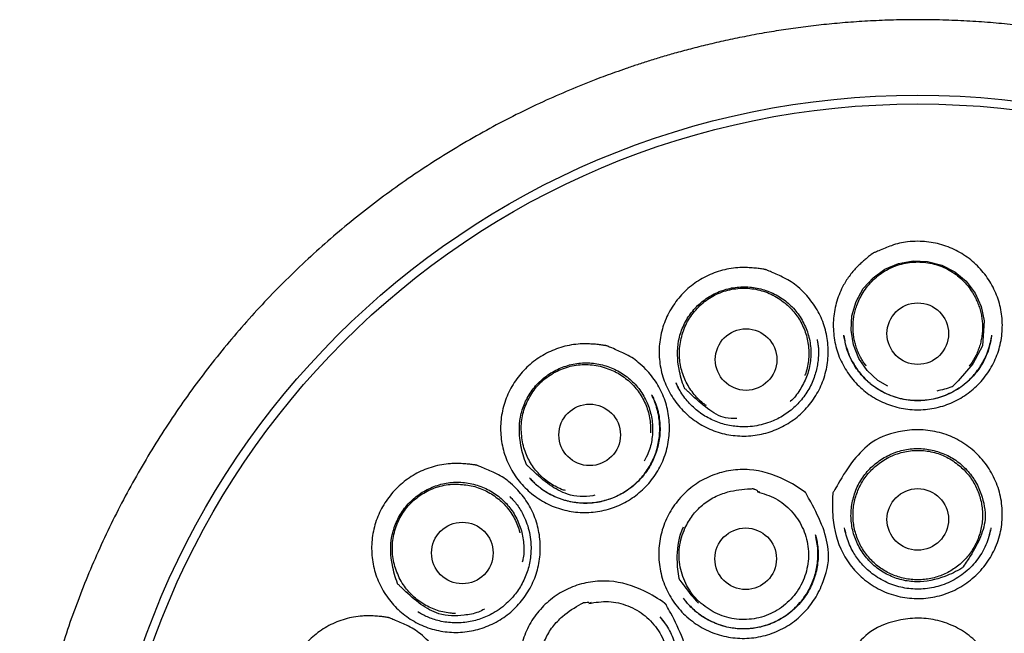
# Model space of a CAD drawing. Header units: millimetres. Extents: x 8 to 1378, y 12 to 1046.
# Tile 54 of 64: x 686 to 705, y 1034 to 1046. Entities that reach past the tile are written whole.
import ezdxf

# ---------------------------------------------------------------- set-up
doc = ezdxf.new("R2010")
doc.units = ezdxf.units.MM

msp = doc.modelspace()

# ---------------------------------------------------------------- linework, layer by layer
at = {"color": 7, "linetype": 'Continuous', "lineweight": 30}
for p, q in [((701.382, 1039.473), (701.385, 1039.452)), ((701.916, 1039.556), (701.914, 1039.567)), ((701.922, 1039.523), (701.917, 1039.556)), ((701.918, 1039.537), (701.92, 1039.523)), ((701.92, 1039.523), (701.935, 1039.452)), ((704.851, 1039.526), (704.853, 1039.536)), ((698.583, 1038.591), (698.573, 1038.612)), ((698.089, 1038.372), (698.095, 1038.358)), ((695.676, 1036.704), (695.662, 1036.718)), ((695.273, 1036.343), (695.277, 1036.338)), ((695.291, 1036.324), (695.277, 1036.34)), ((700.237, 1036.443), (700.185, 1036.451)), ((701.934, 1035.691), (701.949, 1035.633)), ((704.843, 1035.728), (704.841, 1035.719)), ((701.356, 1035.548), (701.354, 1035.559)), ((698.741, 1034.301), (698.721, 1034.326)), ((696.884, 1034.24), (696.833, 1034.225)), ((693.449, 1034.046), (693.43, 1034.057)), ((693.447, 1034.045), (693.457, 1034.04))]:
    msp.add_line(p, q, dxfattribs=at)
at = {"color": 7, "linetype": 'Continuous', "lineweight": 30, "flags": 128}
msp.add_lwpolyline([(702.786, 1038.551), (702.59, 1038.665), (702.377, 1038.863), (702.212, 1039.105), (702.103, 1039.377), (702.057, 1039.664), (702.075, 1039.952), (702.159, 1040.235), (702.301, 1040.494), (702.494, 1040.71), (702.731, 1040.879), (703.002, 1040.994), (703.291, 1041.048), (703.581, 1041.036), (703.864, 1040.962), (704.124, 1040.827), (704.35, 1040.639), (704.527, 1040.405), (704.649, 1040.139), (704.709, 1039.855), (704.673, 1039.354), (704.484, 1038.998), (704.19, 1038.66), (704.139, 1038.606), (704.139, 1038.606)], dxfattribs=at)
at = {"color": 7, "linetype": 'Continuous', "lineweight": 30}
for centre, radius in [((703.385, 1027.997), 16.35), ((703.385, 1027.997), 16.174), ((703.385, 1039.597), 0.613), ((699.966, 1039.081), 0.613), ((696.851, 1037.581), 0.613), ((703.385, 1035.897), 0.613), ((694.316, 1035.229), 0.613), ((699.958, 1035.114), 0.613)]:
    msp.add_circle(centre, radius, dxfattribs=at)
for points, knots in [([(703.385, 1045.849), (703.225, 1045.848), (702.91, 1045.845), (702.447, 1045.826), (702.001, 1045.797), (701.572, 1045.758), (701.159, 1045.711), (700.763, 1045.656), (700.372, 1045.593), (699.986, 1045.523), (699.607, 1045.445), (699.247, 1045.363), (698.906, 1045.278), (698.593, 1045.194), (698.308, 1045.112), (698.049, 1045.033), (697.806, 1044.955), (697.58, 1044.878), (697.369, 1044.804), (697.169, 1044.732), (696.862, 1044.616), (696.445, 1044.447), (695.916, 1044.214), (695.386, 1043.96), (694.857, 1043.683), (694.331, 1043.385), (693.811, 1043.067), (693.302, 1042.732), (692.806, 1042.38), (692.326, 1042.015), (691.86, 1041.635), (691.406, 1041.239), (690.964, 1040.826), (690.534, 1040.396), (690.118, 1039.951), (689.718, 1039.492), (689.335, 1039.021), (688.969, 1038.539), (688.621, 1038.047), (688.29, 1037.543), (687.973, 1037.026), (687.673, 1036.495), (687.388, 1035.95), (687.123, 1035.396), (686.878, 1034.835), (686.654, 1034.271), (686.451, 1033.704), (686.269, 1033.135), (686.106, 1032.561), (685.961, 1031.977), (685.834, 1031.384), (685.727, 1030.781), (685.64, 1030.174), (685.573, 1029.563), (685.528, 1028.954), (685.504, 1028.35), (685.5, 1027.751), (685.516, 1027.153), (685.552, 1026.552), (685.609, 1025.95), (685.687, 1025.344), (685.785, 1024.74), (685.905, 1024.138), (686.044, 1023.543), (686.201, 1022.957), (686.377, 1022.382), (686.571, 1021.815), (686.785, 1021.252), (687.019, 1020.694), (687.274, 1020.141), (687.548, 1019.595), (687.841, 1019.058), (688.152, 1018.53), (688.481, 1018.013), (688.828, 1017.506), (689.194, 1017.007), (689.549, 1016.558), (689.887, 1016.155), (690.206, 1015.796), (690.538, 1015.442), (690.885, 1015.09), (691.248, 1014.743), (691.576, 1014.446), (691.863, 1014.197), (692.106, 1013.995), (692.354, 1013.795), (692.609, 1013.597), (692.831, 1013.431), (693.013, 1013.298), (693.147, 1013.202), (693.266, 1013.119), (693.368, 1013.048), (693.453, 1012.989), (693.522, 1012.942), (693.574, 1012.906), (693.602, 1012.887), (693.614, 1012.879)], [0, 0, 0, 0, 0.01046, 0.020552, 0.030284, 0.039666, 0.048704, 0.057404, 0.06577, 0.074592, 0.083021, 0.091062, 0.098708, 0.105954, 0.112191, 0.118091, 0.123643, 0.12885, 0.133713, 0.138256, 0.142736, 0.155129, 0.167633, 0.180492, 0.193493, 0.206653, 0.219954, 0.233312, 0.246467, 0.259609, 0.272694, 0.285732, 0.298981, 0.312217, 0.325453, 0.338705, 0.351993, 0.365096, 0.378228, 0.391361, 0.404479, 0.417836, 0.431209, 0.444588, 0.457933, 0.471221, 0.484239, 0.497239, 0.510236, 0.523246, 0.536516, 0.549836, 0.563206, 0.576605, 0.589971, 0.603048, 0.616089, 0.629108, 0.642119, 0.655374, 0.668651, 0.681967, 0.695335, 0.708736, 0.72188, 0.734963, 0.748005, 0.761026, 0.774275, 0.78753, 0.800807, 0.814128, 0.827512, 0.840782, 0.854165, 0.867634, 0.881202, 0.891556, 0.901984, 0.912539, 0.923285, 0.934229, 0.945381, 0.952176, 0.959053, 0.966005, 0.973027, 0.980081, 0.984132, 0.987733, 0.990885, 0.99359, 0.995851, 0.997669, 0.999049, 1, 1, 1, 1]), ([(713.156, 1012.879), (713.162, 1012.883), (713.175, 1012.892), (713.203, 1012.912), (713.245, 1012.941), (713.303, 1012.982), (713.372, 1013.029), (713.449, 1013.082), (713.56, 1013.158), (713.704, 1013.26), (713.9, 1013.402), (714.124, 1013.568), (714.377, 1013.764), (714.644, 1013.977), (714.923, 1014.21), (715.207, 1014.457), (715.49, 1014.714), (715.798, 1015.005), (716.125, 1015.33), (716.467, 1015.69), (716.792, 1016.051), (717.113, 1016.428), (717.429, 1016.819), (717.739, 1017.227), (718.034, 1017.638), (718.315, 1018.054), (718.585, 1018.477), (718.857, 1018.931), (719.129, 1019.418), (719.398, 1019.939), (719.65, 1020.469), (719.887, 1021.011), (720.107, 1021.564), (720.31, 1022.13), (720.494, 1022.703), (720.659, 1023.283), (720.804, 1023.864), (720.929, 1024.444), (721.034, 1025.023), (721.119, 1025.604), (721.187, 1026.19), (721.235, 1026.782), (721.263, 1027.38), (721.272, 1027.981), (721.26, 1028.583), (721.228, 1029.182), (721.176, 1029.775), (721.106, 1030.361), (721.017, 1030.942), (720.908, 1031.523), (720.78, 1032.103), (720.632, 1032.681), (720.465, 1033.256), (720.278, 1033.826), (720.072, 1034.388), (719.848, 1034.94), (719.608, 1035.481), (719.351, 1036.012), (719.075, 1036.536), (718.782, 1037.053), (718.469, 1037.561), (718.141, 1038.06), (717.795, 1038.547), (717.436, 1039.021), (717.061, 1039.481), (716.673, 1039.927), (716.27, 1040.361), (715.874, 1040.759), (715.488, 1041.125), (715.114, 1041.459), (714.73, 1041.784), (714.338, 1042.097), (713.94, 1042.396), (713.548, 1042.675), (713.165, 1042.933), (712.793, 1043.17), (712.424, 1043.392), (712.059, 1043.601), (711.752, 1043.767), (711.505, 1043.896), (711.313, 1043.992), (711.112, 1044.09), (710.895, 1044.193), (710.655, 1044.302), (710.399, 1044.414), (710.127, 1044.527), (709.839, 1044.642), (709.529, 1044.759), (709.199, 1044.876), (708.859, 1044.989), (708.512, 1045.097), (708.158, 1045.199), (707.787, 1045.298), (707.399, 1045.392), (706.993, 1045.481), (706.57, 1045.563), (706.143, 1045.636), (705.711, 1045.698), (705.276, 1045.75), (704.826, 1045.793), (704.36, 1045.824), (703.878, 1045.845), (703.551, 1045.848), (703.385, 1045.849)], [0, 0, 0, 0, 0.0005454, 0.00119, 0.002427, 0.0039643, 0.0058172, 0.0079008, 0.0100702, 0.0145756, 0.0194033, 0.0258703, 0.0328287, 0.0402698, 0.048186, 0.056552, 0.0649157, 0.0731355, 0.0842096, 0.0950265, 0.1055939, 0.1159184, 0.1273197, 0.1384297, 0.1493859, 0.1603284, 0.1712361, 0.1821128, 0.1949031, 0.2076755, 0.220444, 0.2332216, 0.2462542, 0.259323, 0.2724433, 0.2855886, 0.2987078, 0.3115447, 0.3243373, 0.3371091, 0.3498736, 0.3628768, 0.3759016, 0.3889633, 0.4020873, 0.4152397, 0.4281285, 0.4409652, 0.4537637, 0.4665381, 0.4795345, 0.4925346, 0.505553, 0.5186049, 0.5317053, 0.5446256, 0.5575143, 0.5703537, 0.5831554, 0.5961629, 0.6091539, 0.6221384, 0.6351337, 0.6481553, 0.6609863, 0.6738657, 0.6867611, 0.6996398, 0.7105592, 0.7214823, 0.7324177, 0.7433519, 0.7542541, 0.7649491, 0.7747814, 0.7843818, 0.793759, 0.8029189, 0.8118668, 0.8165276, 0.8211307, 0.825887, 0.8311232, 0.8368451, 0.8430559, 0.8493639, 0.8561192, 0.8633192, 0.8709559, 0.8790176, 0.8867021, 0.8947202, 0.9030741, 0.9117659, 0.9207984, 0.9301754, 0.9399019, 0.9491301, 0.9586629, 0.9685073, 0.9786715, 0.9891654, 1, 1, 1, 1]), ([(702.86, 1041.349), (702.913, 1041.367), (703.018, 1041.403), (703.195, 1041.431), (703.435, 1041.441), (703.738, 1041.412), (704.073, 1041.302), (704.379, 1041.127), (704.641, 1040.891), (704.852, 1040.608), (704.996, 1040.287), (705.072, 1039.944), (705.073, 1039.592), (705.003, 1039.247), (704.86, 1038.925), (704.655, 1038.638), (704.394, 1038.401), (704.091, 1038.221), (703.756, 1038.11), (703.405, 1038.068), (703.053, 1038.102), (702.715, 1038.205), (702.407, 1038.378), (702.14, 1038.609), (701.93, 1038.891), (701.78, 1039.21), (701.704, 1039.553), (701.696, 1039.905), (701.763, 1040.25), (701.868, 1040.501), (701.968, 1040.667), (702.035, 1040.763), (702.103, 1040.847), (702.17, 1040.92), (702.236, 1040.985), (702.303, 1041.046), (702.373, 1041.105), (702.429, 1041.15), (702.469, 1041.18), (702.485, 1041.192), (702.493, 1041.197), (702.497, 1041.2), (702.501, 1041.203), (702.511, 1041.207), (702.532, 1041.216), (702.566, 1041.231), (702.676, 1041.278), (702.776, 1041.316), (702.86, 1041.349)], [0, 0, 0, 0, 0.01595, 0.031374, 0.050821, 0.084081, 0.117157, 0.150126, 0.18349, 0.216741, 0.249736, 0.282947, 0.316111, 0.349443, 0.382669, 0.4158, 0.449025, 0.48211, 0.515264, 0.54853, 0.581749, 0.614998, 0.648251, 0.681401, 0.714622, 0.74765, 0.780863, 0.814193, 0.847208, 0.880239, 0.891251, 0.902347, 0.91358, 0.92184, 0.930607, 0.939899, 0.947763, 0.956661, 0.960277, 0.961811, 0.962475, 0.962992, 0.963104, 0.963921, 0.966129, 0.969619, 0.97439, 1, 1, 1, 1]), ([(702.296, 1040.414), (702.326, 1040.459), (702.386, 1040.55), (702.497, 1040.669), (702.622, 1040.775), (702.758, 1040.864), (702.906, 1040.935), (703.061, 1040.986), (703.222, 1041.019), (703.331, 1041.023), (703.385, 1041.025)], [0, 0, 0, 0, 0.124391, 0.250087, 0.374675, 0.499589, 0.624383, 0.749523, 0.875394, 1, 1, 1, 1]), ([(703.385, 1041.025), (703.439, 1041.023), (703.549, 1041.019), (703.709, 1040.986), (703.865, 1040.935), (704.012, 1040.864), (704.149, 1040.775), (704.273, 1040.669), (704.385, 1040.55), (704.444, 1040.459), (704.474, 1040.414)], [0, 0, 0, 0, 0.124569, 0.250476, 0.375541, 0.500411, 0.625249, 0.749912, 0.875572, 1, 1, 1, 1]), ([(700.721, 1040.71), (700.77, 1040.684), (700.868, 1040.632), (701.01, 1040.523), (701.182, 1040.356), (701.369, 1040.117), (701.518, 1039.799), (701.599, 1039.458), (701.607, 1039.106), (701.545, 1038.759), (701.409, 1038.434), (701.211, 1038.143), (700.955, 1037.9), (700.654, 1037.714), (700.321, 1037.595), (699.971, 1037.545), (699.618, 1037.572), (699.279, 1037.668), (698.969, 1037.835), (698.699, 1038.06), (698.481, 1038.337), (698.324, 1038.652), (698.24, 1038.994), (698.226, 1039.347), (698.287, 1039.693), (698.418, 1040.02), (698.616, 1040.311), (698.868, 1040.559), (699.165, 1040.748), (699.44, 1040.851), (699.669, 1040.898), (699.825, 1040.913), (699.966, 1040.914), (700.086, 1040.907), (700.198, 1040.896), (700.28, 1040.884), (700.329, 1040.876), (700.349, 1040.872), (700.359, 1040.871), (700.363, 1040.87), (700.368, 1040.868), (700.378, 1040.864), (700.399, 1040.856), (700.433, 1040.841), (700.542, 1040.794), (700.639, 1040.748), (700.721, 1040.71)], [0, 0, 0, 0, 0.01595, 0.031374, 0.050821, 0.08408, 0.117158, 0.150125, 0.183492, 0.216743, 0.249739, 0.282952, 0.316115, 0.349351, 0.382615, 0.415823, 0.449088, 0.482271, 0.515347, 0.548528, 0.581682, 0.614919, 0.648258, 0.681411, 0.714629, 0.747658, 0.780871, 0.814199, 0.847216, 0.880245, 0.896788, 0.913581, 0.924705, 0.936742, 0.947762, 0.95666, 0.960277, 0.96181, 0.962474, 0.962991, 0.963104, 0.96392, 0.966129, 0.969618, 0.97439, 1, 1, 1, 1]), ([(698.806, 1038.448), (698.791, 1038.463), (698.77, 1038.485), (698.746, 1038.503), (698.741, 1038.51), (698.741, 1038.51), (698.74, 1038.512), (698.738, 1038.517), (698.691, 1038.638), (698.602, 1038.946), (698.583, 1039.37), (698.701, 1039.74), (698.849, 1039.995), (699.049, 1040.214), (699.294, 1040.38), (699.568, 1040.491), (699.858, 1040.539), (700.152, 1040.523), (700.436, 1040.44), (700.697, 1040.302), (700.918, 1040.108), (701.091, 1039.871), (701.207, 1039.599), (701.265, 1039.31), (701.253, 1039.016), (701.18, 1038.731), (701.041, 1038.474), (700.923, 1038.308), (700.843, 1038.247), (700.841, 1038.245)], [0, 0, 0, 0, 0.010957, 0.014891, 0.014913, 0.014955, 0.015101, 0.015636, 0.017687, 0.080001, 0.174759, 0.22326, 0.271658, 0.320139, 0.368935, 0.417488, 0.465646, 0.513655, 0.562405, 0.611249, 0.659217, 0.707497, 0.756405, 0.805071, 0.853203, 0.901608, 0.950106, 0.998382, 1, 1, 1, 1]), ([(698.685, 1039.541), (698.7, 1039.592), (698.729, 1039.694), (698.797, 1039.838), (698.884, 1039.974), (698.988, 1040.099), (699.106, 1040.211), (699.235, 1040.307), (699.375, 1040.384), (699.524, 1040.443), (699.68, 1040.483), (699.84, 1040.503), (700.001, 1040.503), (700.16, 1040.484), (700.316, 1040.444), (700.466, 1040.384), (700.608, 1040.307), (700.693, 1040.241), (700.735, 1040.208)], [0, 0, 0, 0, 0.062121, 0.123763, 0.185969, 0.249756, 0.313558, 0.37579, 0.437472, 0.499651, 0.562086, 0.624822, 0.687267, 0.74945, 0.811543, 0.874691, 0.937585, 1, 1, 1, 1]), ([(702.36, 1038.951), (702.344, 1038.972), (702.306, 1039.022), (702.255, 1039.108), (702.206, 1039.205), (702.166, 1039.306), (702.135, 1039.41), (702.113, 1039.515), (702.099, 1039.623), (702.095, 1039.732), (702.1, 1039.84), (702.114, 1039.947), (702.137, 1040.053), (702.173, 1040.168), (702.224, 1040.29), (702.272, 1040.372), (702.296, 1040.414)], [0, 0, 0, 0, 0.051965, 0.120426, 0.190877, 0.261328, 0.32979, 0.398252, 0.468703, 0.539154, 0.607616, 0.676077, 0.746528, 0.816979, 0.907923, 1, 1, 1, 1]), ([(704.474, 1040.414), (704.492, 1040.383), (704.529, 1040.322), (704.575, 1040.224), (704.613, 1040.122), (704.642, 1040.017), (704.662, 1039.911), (704.673, 1039.804), (704.675, 1039.695), (704.668, 1039.587), (704.651, 1039.48), (704.626, 1039.375), (704.592, 1039.272), (704.549, 1039.172), (704.498, 1039.077), (704.452, 1039.003), (704.42, 1038.963), (704.41, 1038.951)], [0, 0, 0, 0, 0.068459, 0.136919, 0.207367, 0.277816, 0.346275, 0.414735, 0.485183, 0.555632, 0.624091, 0.692551, 0.762999, 0.833447, 0.901907, 0.970366, 1, 1, 1, 1]), ([(700.735, 1040.208), (700.771, 1040.177), (700.845, 1040.114), (700.94, 1040.006), (701.024, 1039.888), (701.093, 1039.761), (701.148, 1039.627), (701.188, 1039.488), (701.211, 1039.345), (701.218, 1039.201), (701.21, 1039.057), (701.183, 1038.915), (701.158, 1038.817), (701.138, 1038.77), (701.136, 1038.766)], [0, 0, 0, 0, 0.090193, 0.180674, 0.270867, 0.36106, 0.451541, 0.541734, 0.631927, 0.722408, 0.812601, 0.902794, 0.993275, 1, 1, 1, 1]), ([(701.382, 1039.482), (701.386, 1039.457), (701.396, 1039.404), (701.407, 1039.31), (701.41, 1039.206), (701.404, 1039.093), (701.388, 1038.973), (701.362, 1038.849), (701.322, 1038.72), (701.268, 1038.59), (701.199, 1038.461), (701.116, 1038.338), (701.022, 1038.224), (700.919, 1038.122), (700.807, 1038.031), (700.69, 1037.952), (700.567, 1037.886), (700.426, 1037.826), (700.267, 1037.778), (700.091, 1037.747), (699.926, 1037.738), (699.775, 1037.746), (699.638, 1037.765), (699.503, 1037.798), (699.369, 1037.844), (699.24, 1037.902), (699.115, 1037.974), (698.998, 1038.058), (698.89, 1038.153), (698.792, 1038.257), (698.706, 1038.37), (698.631, 1038.489), (698.591, 1038.573), (698.571, 1038.615)], [0, 0, 0, 0, 0.019467, 0.041401, 0.066014, 0.092377, 0.120392, 0.150019, 0.181196, 0.213909, 0.248386, 0.283023, 0.317055, 0.350794, 0.384174, 0.416879, 0.449113, 0.481143, 0.522985, 0.564065, 0.605667, 0.637309, 0.669251, 0.70154, 0.734228, 0.767289, 0.800613, 0.834183, 0.867673, 0.901009, 0.934101, 0.967058, 1, 1, 1, 1]), ([(699.177, 1038.163), (699.156, 1038.178), (699.095, 1038.22), (699.005, 1038.305), (698.909, 1038.413), (698.827, 1038.532), (698.758, 1038.659), (698.704, 1038.793), (698.666, 1038.932), (698.643, 1039.075), (698.637, 1039.226), (698.648, 1039.382), (698.673, 1039.488), (698.685, 1039.541)], [0, 0, 0, 0, 0.050345, 0.143149, 0.235658, 0.328167, 0.42097, 0.513479, 0.605988, 0.698792, 0.791301, 0.89565, 1, 1, 1, 1]), ([(704.856, 1039.565), (704.852, 1039.535), (704.844, 1039.474), (704.824, 1039.376), (704.794, 1039.27), (704.751, 1039.155), (704.693, 1039.036), (704.622, 1038.919), (704.539, 1038.807), (704.437, 1038.694), (704.314, 1038.584), (704.169, 1038.482), (704.016, 1038.399), (703.858, 1038.337), (703.695, 1038.292), (703.529, 1038.267), (703.361, 1038.26), (703.191, 1038.272), (703.022, 1038.304), (702.857, 1038.356), (702.697, 1038.428), (702.558, 1038.511), (702.437, 1038.601), (702.331, 1038.697), (702.232, 1038.807), (702.141, 1038.932), (702.06, 1039.071), (701.993, 1039.225), (701.942, 1039.387), (701.925, 1039.5), (701.916, 1039.556)], [0, 0, 0, 0, 0.021149, 0.044626, 0.070615, 0.099277, 0.130337, 0.163021, 0.19536, 0.227332, 0.269243, 0.310332, 0.3507, 0.390317, 0.429068, 0.467797, 0.506943, 0.546355, 0.586127, 0.626451, 0.667055, 0.707783, 0.73936, 0.772458, 0.806879, 0.842889, 0.880659, 0.919751, 0.960421, 1, 1, 1, 1]), ([(701.962, 1039.337), (701.976, 1039.293), (702.006, 1039.191), (702.073, 1039.054), (702.152, 1038.922), (702.236, 1038.808), (702.332, 1038.702), (702.436, 1038.606), (702.548, 1038.522), (702.664, 1038.45), (702.785, 1038.391), (702.921, 1038.338), (703.073, 1038.296), (703.239, 1038.27), (703.404, 1038.263), (703.568, 1038.274), (703.734, 1038.304), (703.899, 1038.354), (704.061, 1038.425), (704.217, 1038.517), (704.352, 1038.62), (704.465, 1038.729), (704.558, 1038.837), (704.638, 1038.952), (704.713, 1039.082), (704.776, 1039.226), (704.825, 1039.378), (704.842, 1039.479), (704.851, 1039.526)], [0, 0, 0, 0, 0.034592, 0.079261, 0.113738, 0.149105, 0.18503, 0.220407, 0.255099, 0.289144, 0.322649, 0.355547, 0.398332, 0.439922, 0.480535, 0.52117, 0.562813, 0.605581, 0.649537, 0.694653, 0.740806, 0.776114, 0.811991, 0.847127, 0.880897, 0.92369, 0.964176, 1, 1, 1, 1]), ([(697.541, 1039.202), (697.591, 1039.176), (697.69, 1039.127), (697.833, 1039.019), (698.007, 1038.855), (698.197, 1038.619), (698.35, 1038.303), (698.436, 1037.962), (698.448, 1037.61), (698.391, 1037.262), (698.26, 1036.935), (698.066, 1036.641), (697.813, 1036.394), (697.516, 1036.202), (697.184, 1036.079), (696.835, 1036.024), (696.483, 1036.045), (696.142, 1036.136), (695.83, 1036.298), (695.557, 1036.519), (695.336, 1036.793), (695.175, 1037.107), (695.086, 1037.448), (695.067, 1037.8), (695.124, 1038.147), (695.25, 1038.477), (695.444, 1038.772), (695.692, 1039.023), (695.987, 1039.216), (696.26, 1039.324), (696.488, 1039.374), (696.644, 1039.392), (696.785, 1039.395), (696.905, 1039.39), (697.017, 1039.38), (697.099, 1039.37), (697.148, 1039.362), (697.168, 1039.359), (697.177, 1039.357), (697.182, 1039.357), (697.187, 1039.355), (697.197, 1039.351), (697.218, 1039.343), (697.252, 1039.329), (697.362, 1039.283), (697.459, 1039.239), (697.541, 1039.202)], [0, 0, 0, 0, 0.01595, 0.031374, 0.050821, 0.08408, 0.117158, 0.150125, 0.183492, 0.216744, 0.249739, 0.282953, 0.316115, 0.349351, 0.382615, 0.415823, 0.449088, 0.482271, 0.515347, 0.548528, 0.581682, 0.614919, 0.648258, 0.68141, 0.714629, 0.747657, 0.780871, 0.814199, 0.847216, 0.880245, 0.896788, 0.913581, 0.924704, 0.936741, 0.947762, 0.95666, 0.960277, 0.96181, 0.962474, 0.962991, 0.963104, 0.96392, 0.966129, 0.969618, 0.97439, 1, 1, 1, 1]), ([(695.658, 1036.926), (695.643, 1036.942), (695.622, 1036.963), (695.598, 1036.982), (695.593, 1036.988), (695.593, 1036.989), (695.592, 1036.99), (695.59, 1036.995), (695.543, 1037.116), (695.453, 1037.424), (695.434, 1037.848), (695.552, 1038.22), (695.698, 1038.475), (695.897, 1038.693), (696.14, 1038.86), (696.413, 1038.974), (696.705, 1039.023), (697, 1039.009), (697.284, 1038.927), (697.544, 1038.788), (697.765, 1038.595), (697.939, 1038.358), (698.055, 1038.088), (698.113, 1037.799), (698.101, 1037.506), (698.043, 1037.252), (697.965, 1037.113), (697.935, 1037.058)], [0, 0, 0, 0, 0.01179, 0.016012, 0.016036, 0.016081, 0.016236, 0.01681, 0.019007, 0.085777, 0.187434, 0.239501, 0.291434, 0.343046, 0.395103, 0.447376, 0.499235, 0.55112, 0.603572, 0.655789, 0.707313, 0.759015, 0.81128, 0.863368, 0.915006, 0.96693, 1, 1, 1, 1]), ([(695.491, 1037.643), (695.49, 1037.696), (695.488, 1037.802), (695.511, 1037.96), (695.553, 1038.115), (695.616, 1038.265), (695.695, 1038.407), (695.791, 1038.537), (695.902, 1038.652), (696.027, 1038.752), (696.164, 1038.836), (696.311, 1038.902), (696.465, 1038.95), (696.623, 1038.978), (696.783, 1038.986), (696.944, 1038.973), (697.103, 1038.941), (697.203, 1038.903), (697.253, 1038.885)], [0, 0, 0, 0, 0.062123, 0.123764, 0.185969, 0.249756, 0.313559, 0.375791, 0.437472, 0.499651, 0.562086, 0.624822, 0.687266, 0.74945, 0.811541, 0.874691, 0.937584, 1, 1, 1, 1]), ([(697.253, 1038.885), (697.297, 1038.865), (697.386, 1038.827), (697.509, 1038.751), (697.624, 1038.664), (697.728, 1038.563), (697.82, 1038.451), (697.898, 1038.33), (697.963, 1038.201), (698.012, 1038.065), (698.047, 1037.924), (698.063, 1037.781), (698.068, 1037.68), (698.062, 1037.629), (698.062, 1037.625)], [0, 0, 0, 0, 0.090193, 0.180674, 0.270867, 0.36106, 0.451541, 0.541734, 0.631927, 0.722408, 0.812601, 0.902794, 0.993275, 1, 1, 1, 1]), ([(698.581, 1038.592), (698.591, 1038.57), (698.604, 1038.545), (698.618, 1038.52), (698.62, 1038.517)], [0, 0, 0, 0, 0.862657, 1, 1, 1, 1]), ([(699.784, 1037.906), (699.707, 1037.905), (699.494, 1037.904), (699.178, 1038.109), (698.951, 1038.311), (698.824, 1038.431), (698.806, 1038.448)], [0, 0, 0, 0, 0.197581, 0.546504, 0.935457, 1, 1, 1, 1]), ([(704.139, 1038.606), (704.123, 1038.591), (704.101, 1038.57), (704.082, 1038.546), (704.075, 1038.542), (704.075, 1038.541), (704.074, 1038.541), (704.069, 1038.539), (703.969, 1038.5), (703.866, 1038.476), (703.766, 1038.453)], [0, 0, 0, 0, 0.162127, 0.219834, 0.220158, 0.220774, 0.222894, 0.230691, 0.260535, 1, 1, 1, 1]), ([(698.086, 1038.379), (698.091, 1038.371), (698.102, 1038.35), (698.121, 1038.31), (698.145, 1038.258), (698.171, 1038.192), (698.197, 1038.111), (698.224, 1038.002), (698.246, 1037.869), (698.255, 1037.716), (698.248, 1037.565), (698.226, 1037.417), (698.19, 1037.274), (698.14, 1037.136), (698.078, 1037.005), (698.004, 1036.881), (697.919, 1036.767), (697.823, 1036.66), (697.718, 1036.564), (697.604, 1036.478), (697.482, 1036.403), (697.353, 1036.34), (697.219, 1036.289), (697.081, 1036.252), (696.939, 1036.228), (696.795, 1036.218), (696.648, 1036.222), (696.502, 1036.241), (696.356, 1036.274), (696.212, 1036.323), (696.073, 1036.387), (695.957, 1036.456), (695.865, 1036.522), (695.8, 1036.575), (695.748, 1036.624), (695.708, 1036.665), (695.678, 1036.698), (695.662, 1036.716), (695.656, 1036.723)], [0, 0, 0, 0, 0.007803, 0.018442, 0.032007, 0.048609, 0.068307, 0.091106, 0.127058, 0.16251, 0.197577, 0.23235, 0.26673, 0.300632, 0.334297, 0.367576, 0.400544, 0.433562, 0.46678, 0.499901, 0.532851, 0.565999, 0.599256, 0.632343, 0.665466, 0.699014, 0.733001, 0.767331, 0.802062, 0.837258, 0.872852, 0.908758, 0.931499, 0.951189, 0.967844, 0.98149, 0.992163, 1, 1, 1, 1]), ([(695.672, 1036.705), (695.693, 1036.683), (695.739, 1036.634), (695.819, 1036.564), (695.915, 1036.491), (696.028, 1036.419), (696.156, 1036.353), (696.295, 1036.298), (696.439, 1036.258), (696.584, 1036.233), (696.728, 1036.222), (696.871, 1036.225), (697.01, 1036.242), (697.159, 1036.274), (697.317, 1036.327), (697.481, 1036.404), (697.623, 1036.493), (697.743, 1036.589), (697.844, 1036.686), (697.937, 1036.794), (698.019, 1036.911), (698.091, 1037.036), (698.15, 1037.169), (698.196, 1037.307), (698.227, 1037.446), (698.245, 1037.585), (698.249, 1037.721), (698.242, 1037.854), (698.225, 1037.969), (698.203, 1038.066), (698.181, 1038.143), (698.158, 1038.212), (698.135, 1038.271), (698.116, 1038.319), (698.102, 1038.347), (698.097, 1038.359)], [0, 0, 0, 0, 0.021931, 0.047063, 0.075462, 0.107181, 0.142121, 0.177896, 0.213079, 0.247723, 0.281914, 0.315572, 0.348616, 0.38107, 0.423648, 0.46616, 0.509149, 0.541822, 0.574882, 0.608305, 0.642066, 0.676093, 0.710453, 0.74488, 0.77876, 0.811784, 0.843951, 0.875363, 0.906109, 0.926217, 0.945781, 0.963121, 0.97789, 0.990153, 1, 1, 1, 1]), ([(696.368, 1036.471), (696.343, 1036.479), (696.272, 1036.502), (696.161, 1036.556), (696.038, 1036.631), (695.924, 1036.72), (695.821, 1036.821), (695.73, 1036.933), (695.652, 1037.055), (695.588, 1037.185), (695.538, 1037.327), (695.502, 1037.48), (695.495, 1037.588), (695.491, 1037.643)], [0, 0, 0, 0, 0.050345, 0.143149, 0.235658, 0.328167, 0.42097, 0.513479, 0.605988, 0.698792, 0.791301, 0.89565, 1, 1, 1, 1]), ([(702.109, 1037.082), (702.224, 1037.212), (702.481, 1037.503), (702.99, 1037.659), (703.45, 1037.697), (703.82, 1037.639), (704.17, 1037.507), (704.479, 1037.297), (704.737, 1037.027), (704.928, 1036.708), (705.047, 1036.354), (705.082, 1035.982), (705.038, 1035.61), (704.91, 1035.259), (704.71, 1034.943), (704.443, 1034.681), (704.128, 1034.479), (703.776, 1034.354), (703.405, 1034.308), (703.033, 1034.346), (702.676, 1034.462), (702.356, 1034.656), (702.086, 1034.914), (701.81, 1035.323), (701.681, 1035.846), (701.68, 1036.252), (701.695, 1036.417), (701.695, 1036.424), (701.696, 1036.426), (701.696, 1036.426), (701.699, 1036.436), (701.739, 1036.494), (701.857, 1036.723), (702, 1036.927), (702.109, 1037.082)], [0, 0, 0, 0, 0.048216, 0.10897, 0.143984, 0.179183, 0.214255, 0.249211, 0.284328, 0.31938, 0.354264, 0.389454, 0.424605, 0.459922, 0.494719, 0.530036, 0.565299, 0.600106, 0.635214, 0.67028, 0.705518, 0.740623, 0.775671, 0.810789, 0.879404, 0.924527, 0.926012, 0.9264, 0.926505, 0.926535, 0.926551, 0.9294, 0.946253, 1, 1, 1, 1]), ([(704.597, 1035.459), (704.649, 1035.585), (704.765, 1035.869), (704.698, 1036.281), (704.565, 1036.619), (704.395, 1036.861), (704.178, 1037.063), (703.92, 1037.208), (703.638, 1037.296), (703.344, 1037.319), (703.052, 1037.279), (702.777, 1037.172), (702.529, 1037.011), (702.324, 1036.8), (702.17, 1036.549), (702.078, 1036.267), (702.044, 1035.973), (702.079, 1035.681), (702.177, 1035.404), (702.334, 1035.154), (702.54, 1034.942), (702.789, 1034.784), (703.065, 1034.683), (703.453, 1034.631), (703.869, 1034.722), (704.159, 1034.864), (704.27, 1034.932), (704.275, 1034.935), (704.276, 1034.936), (704.276, 1034.936), (704.282, 1034.942), (704.309, 1034.99), (704.43, 1035.154), (704.525, 1035.327), (704.597, 1035.459)], [0, 0, 0, 0, 0.048348, 0.108758, 0.143724, 0.178862, 0.214131, 0.249325, 0.284404, 0.319445, 0.354296, 0.389448, 0.42472, 0.459611, 0.494407, 0.529887, 0.565333, 0.600116, 0.634984, 0.67025, 0.705426, 0.740326, 0.77537, 0.810476, 0.87948, 0.924453, 0.925927, 0.926312, 0.926417, 0.926447, 0.926463, 0.929313, 0.946174, 1, 1, 1, 1]), ([(702.562, 1036.971), (702.6, 1037.002), (702.678, 1037.063), (702.809, 1037.138), (702.946, 1037.197), (703.09, 1037.24), (703.237, 1037.268), (703.336, 1037.271), (703.385, 1037.273)], [0, 0, 0, 0, 0.1661307, 0.3323515, 0.5010049, 0.6686092, 0.834185, 1, 1, 1, 1]), ([(703.385, 1037.273), (703.436, 1037.271), (703.536, 1037.268), (703.684, 1037.241), (703.827, 1037.199), (703.962, 1037.139), (704.092, 1037.064), (704.17, 1037.002), (704.209, 1036.971)], [0, 0, 0, 0, 0.169733, 0.336269, 0.501891, 0.666522, 0.831788, 1, 1, 1, 1]), ([(694.958, 1036.825), (695.008, 1036.8), (695.107, 1036.751), (695.251, 1036.645), (695.426, 1036.482), (695.618, 1036.247), (695.773, 1035.932), (695.862, 1035.592), (695.877, 1035.239), (695.823, 1034.89), (695.695, 1034.562), (695.503, 1034.266), (695.253, 1034.016), (694.957, 1033.822), (694.627, 1033.696), (694.279, 1033.638), (693.927, 1033.656), (693.586, 1033.744), (693.273, 1033.904), (692.998, 1034.123), (692.776, 1034.396), (692.612, 1034.708), (692.52, 1035.049), (692.499, 1035.402), (692.553, 1035.75), (692.676, 1036.08), (692.867, 1036.377), (693.113, 1036.631), (693.406, 1036.827), (693.677, 1036.937), (693.905, 1036.989), (694.06, 1037.008), (694.201, 1037.013), (694.321, 1037.009), (694.433, 1036.999), (694.515, 1036.99), (694.564, 1036.983), (694.584, 1036.98), (694.593, 1036.978), (694.598, 1036.977), (694.603, 1036.976), (694.613, 1036.972), (694.634, 1036.964), (694.668, 1036.95), (694.779, 1036.905), (694.876, 1036.862), (694.958, 1036.825)], [0, 0, 0, 0, 0.015951, 0.031374, 0.050821, 0.084081, 0.117158, 0.150126, 0.183492, 0.216744, 0.249739, 0.282953, 0.316115, 0.349352, 0.382615, 0.415823, 0.449088, 0.48227, 0.515347, 0.548528, 0.581682, 0.614918, 0.648258, 0.681409, 0.714629, 0.747657, 0.780871, 0.814198, 0.847216, 0.880245, 0.896788, 0.913581, 0.924704, 0.936741, 0.947762, 0.95666, 0.960277, 0.96181, 0.962474, 0.962991, 0.963104, 0.96392, 0.966128, 0.969618, 0.97439, 1, 1, 1, 1]), ([(696.951, 1036.378), (696.939, 1036.375), (696.763, 1036.335), (696.431, 1036.36), (696.031, 1036.581), (695.803, 1036.79), (695.676, 1036.909), (695.658, 1036.926)], [0, 0, 0, 0, 0.025258, 0.368633, 0.643438, 0.949383, 1, 1, 1, 1]), ([(701.499, 1035.732), (701.55, 1035.567), (701.663, 1035.196), (701.531, 1034.683), (701.324, 1034.272), (701.081, 1033.986), (700.785, 1033.757), (700.444, 1033.602), (700.078, 1033.523), (699.704, 1033.528), (699.34, 1033.612), (699.005, 1033.778), (698.712, 1034.01), (698.478, 1034.3), (698.314, 1034.636), (698.226, 1035), (698.222, 1035.374), (698.299, 1035.739), (698.455, 1036.078), (698.683, 1036.375), (698.967, 1036.619), (699.299, 1036.79), (699.66, 1036.886), (700.154, 1036.907), (700.669, 1036.744), (701.017, 1036.532), (701.149, 1036.434), (701.155, 1036.43), (701.156, 1036.428), (701.156, 1036.428), (701.163, 1036.42), (701.191, 1036.356), (701.325, 1036.135), (701.424, 1035.906), (701.499, 1035.732)], [0, 0, 0, 0, 0.0483425, 0.1087464, 0.1437085, 0.1788428, 0.2140345, 0.249241, 0.2842896, 0.3194104, 0.3543551, 0.3894545, 0.4247242, 0.4596099, 0.4947682, 0.5300413, 0.565145, 0.6001599, 0.635027, 0.6702862, 0.7054601, 0.7403542, 0.7753958, 0.8104963, 0.8794927, 0.9244617, 0.9259353, 0.9263202, 0.9264249, 0.9264553, 0.9264713, 0.9293206, 0.9461801, 1, 1, 1, 1]), ([(693.097, 1034.546), (693.081, 1034.562), (693.061, 1034.583), (693.037, 1034.602), (693.032, 1034.608), (693.032, 1034.609), (693.031, 1034.61), (693.029, 1034.615), (692.982, 1034.737), (692.892, 1035.044), (692.873, 1035.469), (692.99, 1035.841), (693.136, 1036.097), (693.334, 1036.316), (693.577, 1036.483), (693.85, 1036.597), (694.141, 1036.647), (694.436, 1036.632), (694.72, 1036.55), (694.98, 1036.412), (695.2, 1036.218), (695.373, 1035.982), (695.491, 1035.711), (695.545, 1035.423), (695.548, 1035.195), (695.514, 1035.074), (695.506, 1035.046)], [0, 0, 0, 0, 0.012673, 0.017212, 0.017237, 0.017286, 0.017453, 0.018069, 0.020431, 0.092204, 0.201478, 0.257446, 0.313269, 0.368748, 0.424706, 0.480894, 0.53664, 0.592411, 0.648794, 0.704923, 0.760308, 0.815883, 0.872065, 0.928055, 0.983563, 1, 1, 1, 1]), ([(692.999, 1034.887), (692.982, 1034.938), (692.949, 1035.038), (692.924, 1035.196), (692.919, 1035.357), (692.934, 1035.519), (692.969, 1035.678), (693.022, 1035.83), (693.094, 1035.973), (693.184, 1036.105), (693.29, 1036.226), (693.411, 1036.333), (693.544, 1036.424), (693.686, 1036.497), (693.837, 1036.552), (693.995, 1036.587), (694.156, 1036.603), (694.263, 1036.597), (694.316, 1036.593)], [0, 0, 0, 0, 0.062123, 0.123764, 0.185969, 0.249756, 0.31356, 0.375792, 0.437473, 0.499651, 0.562086, 0.624822, 0.687266, 0.74945, 0.811541, 0.874691, 0.937583, 1, 1, 1, 1]), ([(694.316, 1036.593), (694.364, 1036.588), (694.46, 1036.578), (694.6, 1036.542), (694.736, 1036.491), (694.865, 1036.426), (694.985, 1036.346), (695.096, 1036.254), (695.196, 1036.149), (695.283, 1036.034), (695.358, 1035.91), (695.416, 1035.777), (695.45, 1035.683), (695.46, 1035.632), (695.46, 1035.628)], [0, 0, 0, 0, 0.090193, 0.180674, 0.270867, 0.36106, 0.451541, 0.541734, 0.631927, 0.722408, 0.812601, 0.902794, 0.993275, 1, 1, 1, 1]), ([(698.749, 1035.725), (698.795, 1035.811), (698.885, 1035.982), (699.09, 1036.19), (699.33, 1036.353), (699.653, 1036.47), (699.914, 1036.505), (700.082, 1036.51), (700.102, 1036.51), (700.105, 1036.51), (700.107, 1036.51), (700.107, 1036.51), (700.107, 1036.51), (700.107, 1036.51), (700.108, 1036.51), (700.108, 1036.51), (700.108, 1036.51), (700.112, 1036.508), (700.122, 1036.504), (700.15, 1036.491), (700.175, 1036.48), (700.194, 1036.471)], [0, 0, 0, 0, 0.164881, 0.329337, 0.49336, 0.6564, 0.911801, 0.939653, 0.943256, 0.945384, 0.945875, 0.945936, 0.945973, 0.945985, 0.945997, 0.946092, 0.946279, 0.946926, 0.952996, 0.964229, 1, 1, 1, 1]), ([(695.262, 1036.355), (695.287, 1036.329), (695.338, 1036.276), (695.41, 1036.185), (695.478, 1036.083), (695.546, 1035.958), (695.607, 1035.809), (695.655, 1035.636), (695.68, 1035.469), (695.686, 1035.313), (695.678, 1035.17), (695.656, 1035.026), (695.62, 1034.886), (695.57, 1034.751), (695.509, 1034.621), (695.436, 1034.5), (695.343, 1034.374), (695.228, 1034.249), (695.087, 1034.129), (694.946, 1034.037), (694.809, 1033.967), (694.679, 1033.915), (694.543, 1033.876), (694.403, 1033.849), (694.259, 1033.836), (694.114, 1033.837), (693.969, 1033.852), (693.83, 1033.88), (693.705, 1033.919), (693.597, 1033.964), (693.507, 1034.01), (693.453, 1034.041), (693.429, 1034.056)], [0, 0, 0, 0, 0.026203, 0.05351, 0.082209, 0.112109, 0.152721, 0.194493, 0.237325, 0.270059, 0.303464, 0.337338, 0.370989, 0.404315, 0.437572, 0.470533, 0.503044, 0.546136, 0.588964, 0.631227, 0.663405, 0.696071, 0.728902, 0.761994, 0.795454, 0.82931, 0.863446, 0.897191, 0.927876, 0.955252, 0.979265, 1, 1, 1, 1]), ([(700.185, 1036.451), (700.312, 1036.412), (700.566, 1036.335), (700.88, 1036.08), (701.105, 1035.749), (701.218, 1035.363), (701.209, 1034.962), (701.078, 1034.582), (700.837, 1034.259), (700.51, 1034.025), (700.128, 1033.9), (699.727, 1033.899), (699.342, 1034.013), (699.137, 1034.175), (699.036, 1034.255)], [0, 0, 0, 0, 0.083537, 0.167073, 0.25061, 0.334147, 0.417684, 0.50122, 0.584757, 0.668294, 0.75183, 0.835367, 0.918904, 1, 1, 1, 1]), ([(698.712, 1035.742), (698.701, 1035.716), (698.613, 1035.514), (698.571, 1035.161), (698.606, 1034.842), (698.631, 1034.714), (698.633, 1034.708), (698.633, 1034.707), (698.633, 1034.707), (698.636, 1034.699), (698.673, 1034.658), (698.786, 1034.489), (698.917, 1034.341), (699.016, 1034.229)], [0, 0, 0, 0, 0.051765, 0.395632, 0.621763, 0.629207, 0.63115, 0.631677, 0.63183, 0.63191, 0.646187, 0.730644, 1, 1, 1, 1]), ([(699.036, 1034.255), (699.033, 1034.257), (698.982, 1034.306), (698.891, 1034.408), (698.783, 1034.575), (698.702, 1034.756), (698.65, 1034.948), (698.628, 1035.146), (698.637, 1035.345), (698.675, 1035.541), (698.724, 1035.664), (698.749, 1035.725)], [0, 0, 0, 0, 0.007313, 0.131399, 0.255485, 0.379571, 0.503657, 0.627742, 0.751828, 0.875914, 1, 1, 1, 1]), ([(704.841, 1035.719), (704.829, 1035.664), (704.805, 1035.552), (704.743, 1035.387), (704.661, 1035.226), (704.558, 1035.075), (704.437, 1034.938), (704.299, 1034.818), (704.15, 1034.716), (703.992, 1034.634), (703.828, 1034.573), (703.662, 1034.531), (703.495, 1034.51), (703.33, 1034.507), (703.167, 1034.522), (703.006, 1034.555), (702.847, 1034.606), (702.693, 1034.676), (702.546, 1034.764), (702.419, 1034.861), (702.313, 1034.962), (702.225, 1035.062), (702.146, 1035.169), (702.073, 1035.292), (702.009, 1035.429), (701.958, 1035.579), (701.937, 1035.679), (701.927, 1035.728)], [0, 0, 0, 0, 0.041063, 0.084644, 0.128447, 0.172599, 0.217076, 0.261432, 0.305189, 0.348321, 0.390338, 0.431796, 0.472559, 0.5123, 0.551493, 0.591233, 0.631393, 0.672286, 0.713823, 0.755863, 0.787871, 0.820315, 0.852736, 0.884132, 0.924563, 0.963252, 1, 1, 1, 1]), ([(704.808, 1035.583), (704.81, 1035.589), (704.822, 1035.624), (704.83, 1035.66), (704.836, 1035.691)], [0, 0, 0, 0, 0.159925, 1, 1, 1, 1]), ([(701.345, 1035.594), (701.355, 1035.556), (701.375, 1035.477), (701.397, 1035.348), (701.405, 1035.208), (701.398, 1035.062), (701.376, 1034.913), (701.338, 1034.763), (701.284, 1034.614), (701.212, 1034.469), (701.123, 1034.331), (701.018, 1034.202), (700.901, 1034.086), (700.772, 1033.985), (700.634, 1033.899), (700.49, 1033.829), (700.352, 1033.78), (700.223, 1033.747), (700.106, 1033.727), (699.986, 1033.716), (699.859, 1033.716), (699.724, 1033.727), (699.581, 1033.753), (699.432, 1033.795), (699.299, 1033.85), (699.182, 1033.911), (699.082, 1033.973), (698.984, 1034.046), (698.889, 1034.13), (698.799, 1034.223), (698.745, 1034.293), (698.718, 1034.329)], [0, 0, 0, 0, 0.029693, 0.06146, 0.095585, 0.131258, 0.167674, 0.204917, 0.243274, 0.282321, 0.322196, 0.362402, 0.402186, 0.441572, 0.480756, 0.519622, 0.558059, 0.586806, 0.615396, 0.643959, 0.674425, 0.707283, 0.742509, 0.779743, 0.819217, 0.847004, 0.875696, 0.905277, 0.935811, 0.96738, 1, 1, 1, 1]), ([(698.84, 1034.184), (698.863, 1034.161), (698.912, 1034.111), (698.999, 1034.038), (699.1, 1033.965), (699.213, 1033.897), (699.332, 1033.84), (699.467, 1033.789), (699.619, 1033.749), (699.787, 1033.725), (699.953, 1033.719), (700.117, 1033.733), (700.277, 1033.764), (700.432, 1033.812), (700.583, 1033.878), (700.726, 1033.961), (700.861, 1034.06), (700.985, 1034.175), (701.096, 1034.304), (701.184, 1034.434), (701.252, 1034.563), (701.305, 1034.687), (701.348, 1034.819), (701.379, 1034.958), (701.396, 1035.103), (701.399, 1035.253), (701.387, 1035.403), (701.366, 1035.5), (701.356, 1035.548)], [0, 0, 0, 0, 0.024814, 0.054201, 0.087446, 0.121879, 0.155882, 0.189488, 0.233808, 0.277456, 0.320289, 0.362482, 0.404232, 0.446183, 0.488396, 0.531048, 0.574134, 0.617613, 0.661383, 0.705499, 0.739278, 0.7742, 0.809999, 0.846631, 0.884215, 0.922878, 0.962517, 1, 1, 1, 1]), ([(694.182, 1034.026), (694.155, 1034.026), (694.081, 1034.027), (693.96, 1034.046), (693.819, 1034.081), (693.684, 1034.133), (693.556, 1034.2), (693.436, 1034.28), (693.326, 1034.374), (693.227, 1034.479), (693.136, 1034.6), (693.057, 1034.735), (693.018, 1034.837), (692.999, 1034.887)], [0, 0, 0, 0, 0.050345, 0.143149, 0.235658, 0.328167, 0.42097, 0.513479, 0.605988, 0.698792, 0.791301, 0.89565, 1, 1, 1, 1]), ([(694.756, 1034.109), (694.716, 1034.09), (694.59, 1034.025), (694.283, 1033.971), (693.871, 1033.974), (693.469, 1034.202), (693.242, 1034.41), (693.115, 1034.529), (693.097, 1034.546)], [0, 0, 0, 0, 0.070901, 0.22825, 0.500116, 0.717693, 0.959924, 1, 1, 1, 1]), ([(698.71, 1033.518), (698.761, 1033.353), (698.876, 1032.982), (698.746, 1032.468), (698.541, 1032.056), (698.3, 1031.769), (698.005, 1031.538), (697.664, 1031.381), (697.299, 1031.3), (696.926, 1031.304), (696.562, 1031.387), (696.226, 1031.551), (695.933, 1031.782), (695.697, 1032.071), (695.532, 1032.407), (695.443, 1032.771), (695.437, 1033.145), (695.513, 1033.51), (695.667, 1033.851), (695.893, 1034.149), (696.176, 1034.394), (696.507, 1034.567), (696.867, 1034.664), (697.361, 1034.688), (697.876, 1034.527), (698.224, 1034.316), (698.357, 1034.219), (698.363, 1034.215), (698.364, 1034.213), (698.364, 1034.213), (698.371, 1034.205), (698.399, 1034.141), (698.534, 1033.921), (698.634, 1033.692), (698.71, 1033.518)], [0, 0, 0, 0, 0.048343, 0.108746, 0.143709, 0.178843, 0.214035, 0.249241, 0.28429, 0.31941, 0.354355, 0.389454, 0.424724, 0.45961, 0.494768, 0.530041, 0.565145, 0.60016, 0.635026, 0.670286, 0.70546, 0.740354, 0.775396, 0.810496, 0.879493, 0.924462, 0.925935, 0.92632, 0.926425, 0.926455, 0.926471, 0.929321, 0.94618, 1, 1, 1, 1]), ([(698.739, 1034.3), (698.753, 1034.282), (698.769, 1034.261), (698.787, 1034.242), (698.789, 1034.239)], [0, 0, 0, 0, 0.862429, 1, 1, 1, 1]), ([(695.855, 1032.948), (695.859, 1033.045), (695.866, 1033.238), (695.96, 1033.515), (696.106, 1033.766), (696.346, 1034.011), (696.567, 1034.156), (696.716, 1034.234), (696.733, 1034.242), (696.736, 1034.244), (696.738, 1034.245), (696.738, 1034.245), (696.738, 1034.245), (696.738, 1034.245), (696.738, 1034.245), (696.739, 1034.245), (696.739, 1034.245), (696.743, 1034.245), (696.754, 1034.245), (696.785, 1034.246), (696.812, 1034.247), (696.833, 1034.248)], [0, 0, 0, 0, 0.164881, 0.3293365, 0.49336, 0.6563996, 0.911801, 0.9396533, 0.943256, 0.945384, 0.9458745, 0.945936, 0.9459728, 0.9459849, 0.9459972, 0.9460918, 0.9462788, 0.9469256, 0.9529961, 0.9642293, 1, 1, 1, 1]), ([(696.833, 1034.225), (696.965, 1034.246), (697.227, 1034.286), (697.621, 1034.192), (697.968, 1033.992), (698.237, 1033.693), (698.402, 1033.328), (698.449, 1032.928), (698.372, 1032.534), (698.18, 1032.181), (697.889, 1031.903), (697.528, 1031.726), (697.13, 1031.667), (696.734, 1031.732), (696.443, 1031.877), (696.302, 1031.999), (696.261, 1032.035)], [0, 0, 0, 0, 0.074535, 0.14907, 0.223605, 0.29814, 0.372675, 0.44721, 0.521745, 0.59628, 0.670814, 0.745349, 0.819884, 0.894419, 0.968954, 1, 1, 1, 1]), ([(693.204, 1033.79), (693.254, 1033.765), (693.353, 1033.716), (693.497, 1033.61), (693.672, 1033.446), (693.863, 1033.211), (694.019, 1032.895), (694.107, 1032.555), (694.122, 1032.202), (694.068, 1031.853), (693.94, 1031.524), (693.749, 1031.227), (693.499, 1030.978), (693.204, 1030.784), (692.875, 1030.657), (692.526, 1030.6), (692.175, 1030.618), (691.834, 1030.707), (691.521, 1030.867), (691.247, 1031.087), (691.025, 1031.36), (690.861, 1031.673), (690.769, 1032.014), (690.748, 1032.367), (690.801, 1032.715), (690.924, 1033.046), (691.115, 1033.343), (691.361, 1033.597), (691.653, 1033.793), (691.924, 1033.903), (692.152, 1033.955), (692.307, 1033.974), (692.447, 1033.978), (692.567, 1033.974), (692.679, 1033.965), (692.761, 1033.955), (692.81, 1033.948), (692.83, 1033.945), (692.839, 1033.943), (692.844, 1033.943), (692.849, 1033.941), (692.859, 1033.937), (692.88, 1033.929), (692.914, 1033.915), (693.024, 1033.87), (693.122, 1033.827), (693.204, 1033.79)], [0, 0, 0, 0, 0.015951, 0.031374, 0.050821, 0.084081, 0.117158, 0.150127, 0.183492, 0.216745, 0.249739, 0.282953, 0.316115, 0.349352, 0.382615, 0.415823, 0.449088, 0.48227, 0.515347, 0.548527, 0.581682, 0.614917, 0.648258, 0.681408, 0.714629, 0.747656, 0.780871, 0.814198, 0.847216, 0.880245, 0.896788, 0.913581, 0.924704, 0.936741, 0.947762, 0.95666, 0.960277, 0.961811, 0.962474, 0.962991, 0.963104, 0.96392, 0.966128, 0.969618, 0.97439, 1, 1, 1, 1]), ([(698.251, 1033.955), (698.287, 1033.911), (698.358, 1033.825), (698.443, 1033.684), (698.51, 1033.541), (698.56, 1033.397), (698.594, 1033.256), (698.613, 1033.119), (698.62, 1032.987), (698.615, 1032.85), (698.596, 1032.709), (698.561, 1032.564), (698.513, 1032.428), (698.453, 1032.298), (698.381, 1032.174), (698.297, 1032.058), (698.203, 1031.95), (698.099, 1031.852), (697.986, 1031.765), (697.865, 1031.688), (697.732, 1031.621), (697.598, 1031.57), (697.465, 1031.533), (697.334, 1031.51), (697.196, 1031.498), (697.05, 1031.499), (696.899, 1031.515), (696.744, 1031.549), (696.59, 1031.599), (696.494, 1031.647), (696.447, 1031.67)], [0, 0, 0, 0, 0.041681, 0.081683, 0.120188, 0.157313, 0.1927, 0.226328, 0.258317, 0.288754, 0.326722, 0.361949, 0.396795, 0.431583, 0.466264, 0.501016, 0.535755, 0.570397, 0.605028, 0.639765, 0.675158, 0.713238, 0.743811, 0.776124, 0.809868, 0.845186, 0.882364, 0.921183, 0.961386, 1, 1, 1, 1]), ([(698.252, 1033.955), (698.252, 1033.955), (698.26, 1033.946), (698.266, 1033.937), (698.273, 1033.928)], [0, 0, 0, 0, 0.030489, 1, 1, 1, 1]), ([(698.33, 1033.854), (698.326, 1033.86), (698.308, 1033.887), (698.288, 1033.911), (698.273, 1033.929)], [0, 0, 0, 0, 0.24299, 1, 1, 1, 1]), ([(702.088, 1033.303), (702.2, 1033.435), (702.452, 1033.732), (702.957, 1033.897), (703.416, 1033.945), (703.788, 1033.894), (704.14, 1033.769), (704.453, 1033.565), (704.716, 1033.3), (704.914, 1032.983), (705.04, 1032.632), (705.083, 1032.26), (705.045, 1031.887), (704.925, 1031.533), (704.731, 1031.212), (704.469, 1030.945), (704.158, 1030.736), (703.808, 1030.604), (703.439, 1030.551), (703.065, 1030.581), (702.707, 1030.691), (702.383, 1030.879), (702.108, 1031.131), (701.824, 1031.535), (701.685, 1032.056), (701.676, 1032.463), (701.687, 1032.629), (701.687, 1032.636), (701.688, 1032.637), (701.688, 1032.638), (701.691, 1032.648), (701.73, 1032.706), (701.843, 1032.938), (701.982, 1033.145), (702.088, 1033.303)], [0, 0, 0, 0, 0.048216, 0.10897, 0.143984, 0.179183, 0.214255, 0.249211, 0.284329, 0.31938, 0.354265, 0.389454, 0.424606, 0.459922, 0.49472, 0.530036, 0.565299, 0.600106, 0.635214, 0.67028, 0.705518, 0.740623, 0.77567, 0.810789, 0.879404, 0.924527, 0.926012, 0.9264, 0.926505, 0.926535, 0.926551, 0.9294, 0.946253, 1, 1, 1, 1])]:
    msp.add_open_spline(points, degree=3, knots=knots, dxfattribs=at)
msp.add_open_spline([(704.209, 1036.971), (704.242, 1036.942), (704.308, 1036.884), (704.394, 1036.785), (704.471, 1036.679), (704.537, 1036.565), (704.59, 1036.445), (704.631, 1036.32), (704.659, 1036.192), (704.674, 1036.061), (704.675, 1035.93), (704.663, 1035.799), (704.638, 1035.67), (704.599, 1035.544), (704.548, 1035.423), (704.485, 1035.308), (704.411, 1035.199), (704.326, 1035.099), (704.231, 1035.008), (704.127, 1034.927), (704.015, 1034.857), (703.897, 1034.799), (703.774, 1034.753), (703.647, 1034.72), (703.517, 1034.7), (703.385, 1034.693), (703.254, 1034.7), (703.124, 1034.72), (702.996, 1034.753), (702.873, 1034.799), (702.755, 1034.857), (702.643, 1034.927), (702.54, 1035.008), (702.445, 1035.099), (702.36, 1035.199), (702.285, 1035.308), (702.222, 1035.423), (702.171, 1035.544), (702.133, 1035.67), (702.107, 1035.799), (702.095, 1035.93), (702.097, 1036.061), (702.111, 1036.192), (702.139, 1036.32), (702.18, 1036.445), (702.234, 1036.565), (702.299, 1036.679), (702.376, 1036.785), (702.463, 1036.884), (702.529, 1036.942), (702.562, 1036.971)], degree=3, dxfattribs=at)

doc.saveas('drawing.dxf')
